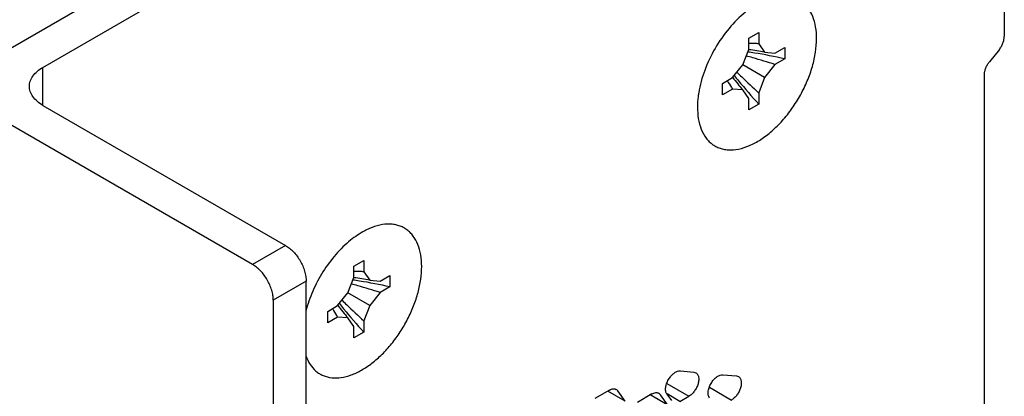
# Model space of a CAD drawing. Header units: inches. Extents: x 0 to 34, y 0 to 22.
# Tile 75 of 119: x 8.1 to 9.1, y 16.1 to 16.5. Entities that reach past the tile are written whole.
import ezdxf

# ---------------------------------------------------------------- set-up
doc = ezdxf.new("R2010")
doc.units = ezdxf.units.IN
doc.header["$LTSCALE"] = 1.87
doc.header["$MEASUREMENT"] = 0
doc.layers.get('0').update_dxf_attribs({"linetype": 'CONTINUOUS'})
doc.layers.add('02___PRT_ALL_AXES', color=7, linetype='CONTINUOUS')

msp = doc.modelspace()

# ---------------------------------------------------------------- linework, layer by layer
at = {"color": 7, "linetype": 'CONTINUOUS'}
for p, q in [((7.99945, 16.43865), (8.65299, 16.816)), ((8.08324, 16.44621), (8.68834, 16.79559)), ((9.11614, 16.69662), (9.11614, 16.47916)), ((8.84161, 16.47768), (8.85222, 16.48381)), ((8.85222, 16.48381), (8.85222, 16.47156)), ((8.84161, 16.46544), (8.84161, 16.47768)), ((8.8352, 16.44893), (8.84161, 16.46544)), ((8.85222, 16.47156), (8.85862, 16.46245)), ((8.85862, 16.46245), (8.86972, 16.46146)), ((8.86972, 16.46146), (8.88032, 16.46758)), ((8.88032, 16.46758), (8.88032, 16.45534)), ((9.11084, 16.46549), (9.10023, 16.45229)), ((8.88032, 16.45534), (8.86972, 16.44921)), ((8.08324, 16.40538), (8.08324, 16.44621)), ((8.82411, 16.43513), (8.8352, 16.44893)), ((8.85862, 16.43541), (8.83521, 16.44893)), ((8.86972, 16.44921), (8.85862, 16.43541)), ((8.8135, 16.429), (8.82411, 16.43513)), ((8.85862, 16.43541), (8.85222, 16.4189)), ((9.09493, 14.07042), (9.09493, 16.43863)), ((8.8135, 16.41675), (8.8135, 16.429)), ((8.82411, 16.42288), (8.8135, 16.41675)), ((8.8352, 16.42189), (8.82411, 16.42288)), ((8.84161, 16.41278), (8.8352, 16.42189)), ((8.85222, 16.4189), (8.85222, 16.40665)), ((8.84161, 16.40053), (8.84161, 16.41278)), ((8.08324, 16.40538), (8.34381, 16.25493)), ((8.85222, 16.40665), (8.84161, 16.40053)), ((8.30845, 16.23452), (8.04788, 16.38497)), ((8.34381, 16.25493), (8.30845, 16.23452)), ((8.41735, 16.23272), (8.42795, 16.23884)), ((8.42795, 16.23884), (8.42795, 16.2266)), ((8.41735, 16.22047), (8.41735, 16.23272)), ((8.41094, 16.20396), (8.41735, 16.22047)), ((8.42795, 16.2266), (8.43436, 16.21748)), ((8.44545, 16.21649), (8.45606, 16.22262)), ((8.45606, 16.22262), (8.45606, 16.21037)), ((8.36608, 16.21635), (8.33073, 16.19594)), ((8.36608, 15.97182), (8.36608, 16.21635)), ((8.43436, 16.21748), (8.44545, 16.21649)), ((8.45606, 16.21037), (8.44545, 16.20425)), ((8.39985, 16.19016), (8.41094, 16.20396)), ((8.43436, 16.19044), (8.41094, 16.20396)), ((8.44545, 16.20425), (8.43436, 16.19044)), ((8.33073, 16.19594), (8.33073, 15.95141)), ((8.38924, 16.18404), (8.39985, 16.19016)), ((8.43436, 16.19044), (8.42795, 16.17393)), ((8.38924, 16.17179), (8.38924, 16.18404)), ((8.39985, 16.17791), (8.38924, 16.17179)), ((8.41094, 16.17692), (8.39985, 16.17791)), ((8.41735, 16.16781), (8.41094, 16.17692)), ((8.41735, 16.15556), (8.41735, 16.16781)), ((8.42795, 16.17393), (8.42795, 16.16169)), ((8.42795, 16.16169), (8.41735, 16.15556)), ((8.76811, 16.12004), (8.78257, 16.11875)), ((8.78257, 16.11875), (8.78476, 16.11807)), ((8.81383, 16.11596), (8.82829, 16.11467)), ((8.82829, 16.11467), (8.83048, 16.11399)), ((8.75356, 16.10653), (8.77726, 16.09284)), ((8.79928, 16.10244), (8.82298, 16.08876)), ((8.69188, 16.0994), (8.67619, 16.09034)), ((8.7089, 16.08742), (8.69002, 16.09832)), ((8.69912, 16.0997), (8.69762, 16.10056)), ((8.69938, 16.10014), (8.70106, 16.09858)), ((8.7089, 16.08742), (8.70106, 16.09858)), ((8.73759, 16.09532), (8.72191, 16.08626)), ((8.75462, 16.08334), (8.73574, 16.09424)), ((8.74484, 16.09562), (8.74334, 16.09648)), ((8.74509, 16.09606), (8.74678, 16.0945)), ((8.75462, 16.08334), (8.74678, 16.0945)), ((8.75362, 16.09495), (8.75844, 16.08809)), ((8.76763, 16.08727), (8.7538, 16.09526)), ((8.76763, 16.08727), (8.77726, 16.09284))]:
    msp.add_line(p, q, dxfattribs=at)
for centre, radius, start, end in [((8.8419, 16.31405), 0.15785, 86.97655, 90.11807), ((8.84166, 16.30916), 0.16274, 86.28168, 86.98253), ((8.75658, 15.89086), 0.57792, 80.93692, 81.64986), ((8.8088, 16.20003), 0.26711, 79.25002, 82.954), ((8.76214, 15.92349), 0.54482, 77.47149, 80.97382), ((8.67167, 15.84392), 0.63687, 74.12677, 74.77468), ((8.67254, 15.84691), 0.63376, 71.87281, 74.12843), ((9.27747, 16.89313), 0.63697, 225.22458, 225.87228), ((8.95537, 16.51056), 0.15785, 209.87837, 213.0187), ((9.03758, 16.59625), 0.26713, 217.0435, 220.74712), ((9.27926, 16.79611), 0.578, 218.35006, 219.06279), ((9.25378, 16.77497), 0.54489, 219.0259, 222.52779), ((9.27532, 16.89089), 0.63387, 225.87062, 228.12592), ((8.95949, 16.51321), 0.16275, 213.01274, 213.71438), ((8.33232, 15.64589), 0.57792, 80.93692, 81.64986), ((8.38454, 15.95506), 0.26711, 79.25002, 82.954), ((8.41764, 16.06909), 0.15785, 86.97655, 90.11807), ((8.4174, 16.0642), 0.16274, 86.28168, 86.98253), ((8.24741, 15.59896), 0.63687, 74.12677, 74.77468), ((8.24827, 15.60194), 0.63376, 71.87281, 74.12843), ((8.33788, 15.67853), 0.54482, 77.47149, 80.97382), ((8.53111, 16.26559), 0.15785, 209.87837, 213.0187), ((8.61331, 16.35128), 0.26713, 217.0435, 220.74712), ((8.85499, 16.55114), 0.578, 218.35006, 219.06279), ((8.85321, 16.64816), 0.63697, 225.22458, 225.87228), ((8.82951, 16.53001), 0.54489, 219.0259, 222.52779), ((8.85106, 16.64592), 0.63387, 225.87062, 228.12592), ((8.53522, 16.26825), 0.16275, 213.01274, 213.71438)]:
    msp.add_arc(centre, radius, start, end, dxfattribs=at)
for points, knots in [([(9.11084, 16.46549), (9.11165, 16.4665), (9.11312, 16.46866), (9.1148, 16.47212), (9.11586, 16.47565), (9.11614, 16.47803), (9.11614, 16.47916)], [0, 0, 0, 0, 0.2611056, 0.5224691, 0.7721259, 1, 1, 1, 1]), ([(9.09493, 16.43863), (9.09493, 16.43976), (9.09521, 16.44213), (9.09628, 16.44566), (9.09796, 16.44913), (9.09942, 16.45128), (9.10023, 16.45229)], [0, 0, 0, 0, 0.2278741, 0.4775309, 0.7388944, 1, 1, 1, 1]), ([(8.0686, 16.42579), (8.0686, 16.4277), (8.0693, 16.43167), (8.07231, 16.4372), (8.07707, 16.4422), (8.08105, 16.44494), (8.08324, 16.44621)], [0, 0, 0, 0, 0.2177543, 0.4508992, 0.7104692, 1, 1, 1, 1]), ([(8.08324, 16.40538), (8.08105, 16.40665), (8.07707, 16.40939), (8.07231, 16.41439), (8.0693, 16.41992), (8.0686, 16.42389), (8.0686, 16.42579)], [0, 0, 0, 0, 0.2895308, 0.5491008, 0.7822457, 1, 1, 1, 1]), ([(8.34381, 16.25493), (8.34533, 16.25405), (8.34834, 16.25194), (8.35398, 16.24666), (8.35994, 16.23852), (8.36401, 16.2293), (8.36576, 16.22178), (8.36608, 16.21811), (8.36608, 16.21635)], [0, 0, 0, 0, 0.1141756, 0.2375684, 0.5000061, 0.7624404, 0.8858294, 1, 1, 1, 1]), ([(8.33073, 16.19594), (8.33073, 16.1977), (8.3304, 16.20136), (8.32865, 16.20888), (8.32458, 16.21811), (8.31863, 16.22625), (8.31299, 16.23152), (8.30998, 16.23364), (8.30845, 16.23452)], [0, 0, 0, 0, 0.1141706, 0.2375596, 0.4999939, 0.7624316, 0.8858244, 1, 1, 1, 1]), ([(8.75602, 16.11186), (8.75683, 16.11311), (8.75859, 16.11538), (8.76167, 16.11808), (8.76486, 16.11977), (8.76711, 16.12013), (8.76811, 16.12004)], [0, 0, 0, 0, 0.2936966, 0.5647056, 0.8012237, 1, 1, 1, 1]), ([(8.78476, 16.11807), (8.78513, 16.11786), (8.78584, 16.11732), (8.78668, 16.11626), (8.78731, 16.11495), (8.78788, 16.11285), (8.78794, 16.1098), (8.78715, 16.10591), (8.78556, 16.10197), (8.78329, 16.09827), (8.78053, 16.09514), (8.77837, 16.09348), (8.77726, 16.09284)], [0, 0, 0, 0, 0.0429512, 0.0876235, 0.1354625, 0.1873965, 0.3046724, 0.438321, 0.5826433, 0.729719, 0.8714746, 1, 1, 1, 1]), ([(8.80173, 16.10778), (8.80254, 16.10903), (8.80431, 16.1113), (8.80738, 16.114), (8.81058, 16.11569), (8.81283, 16.11605), (8.81383, 16.11596)], [0, 0, 0, 0, 0.2936966, 0.5647056, 0.8012237, 1, 1, 1, 1]), ([(8.83048, 16.11399), (8.83085, 16.11378), (8.83156, 16.11324), (8.8324, 16.11218), (8.83303, 16.11087), (8.83359, 16.10877), (8.83366, 16.10571), (8.83287, 16.10183), (8.83128, 16.09789), (8.82901, 16.09419), (8.82624, 16.09106), (8.82409, 16.0894), (8.82298, 16.08876)], [0, 0, 0, 0, 0.0429512, 0.0876235, 0.1354625, 0.1873965, 0.3046724, 0.438321, 0.5826433, 0.729719, 0.8714746, 1, 1, 1, 1]), ([(8.75362, 16.09495), (8.75295, 16.09591), (8.75233, 16.09774), (8.75215, 16.10033), (8.75239, 16.10339), (8.75351, 16.10739), (8.75507, 16.1104), (8.75602, 16.11186)], [0, 0, 0, 0, 0.1961181, 0.3105269, 0.4352293, 0.709037, 1, 1, 1, 1]), ([(8.79934, 16.09087), (8.79867, 16.09183), (8.79805, 16.09366), (8.79787, 16.09625), (8.79811, 16.09931), (8.79923, 16.10331), (8.80079, 16.10632), (8.80173, 16.10778)], [0, 0, 0, 0, 0.1961181, 0.3105269, 0.4352293, 0.709037, 1, 1, 1, 1]), ([(8.69188, 16.0994), (8.69253, 16.09978), (8.69384, 16.1004), (8.69585, 16.10089), (8.69774, 16.10084), (8.69888, 16.10042), (8.69938, 16.10014)], [0, 0, 0, 0, 0.2893482, 0.5490113, 0.7821191, 1, 1, 1, 1]), ([(8.73759, 16.09532), (8.73825, 16.0957), (8.73956, 16.09632), (8.74157, 16.09681), (8.74346, 16.09676), (8.7446, 16.09634), (8.74509, 16.09606)], [0, 0, 0, 0, 0.2893482, 0.5490113, 0.7821191, 1, 1, 1, 1])]:
    msp.add_open_spline(points, degree=3, knots=knots, dxfattribs=at)
for points in [[(8.84157, 16.46512), (8.84154, 16.46512), (8.84151, 16.46513), (8.84149, 16.46513)], [(8.82436, 16.43532), (8.82435, 16.43535), (8.82433, 16.43537), (8.82432, 16.43539)], [(8.4173, 16.22015), (8.41727, 16.22016), (8.41725, 16.22016), (8.41722, 16.22016)], [(8.4001, 16.19036), (8.40008, 16.19038), (8.40007, 16.1904), (8.40005, 16.19042)]]:
    msp.add_open_spline(points, degree=3, dxfattribs=at)
at = {"layer": '02___PRT_ALL_AXES', "color": 7, "linetype": 'CONTINUOUS'}
msp.add_line((8.78646, 16.40318), (8.78695, 16.39437), dxfattribs=at)
for points, knots in [([(8.91444, 16.47708), (8.91444, 16.48132), (8.91384, 16.48942), (8.91084, 16.50065), (8.90654, 16.50861), (8.90215, 16.51369), (8.89849, 16.51683), (8.89443, 16.51933), (8.89001, 16.52118), (8.88526, 16.52235), (8.87841, 16.52302), (8.86915, 16.52202), (8.86197, 16.51958), (8.85833, 16.51801)], [0, 0, 0, 0, 0.147563, 0.2809378, 0.401477, 0.45831, 0.513706, 0.568494, 0.6235654, 0.6797844, 0.7379324, 0.86222, 1, 1, 1, 1]), ([(8.83802, 16.50543), (8.83161, 16.50027), (8.81955, 16.48815), (8.80479, 16.46698), (8.79369, 16.44364), (8.78912, 16.42714), (8.7878, 16.41898)], [0, 0, 0, 0, 0.242535, 0.4995317, 0.75676, 1, 1, 1, 1]), ([(8.78694, 16.39436), (8.78741, 16.39027), (8.78898, 16.38254), (8.79302, 16.37375), (8.79732, 16.36806), (8.80096, 16.36453), (8.80505, 16.36168), (8.80956, 16.35954), (8.81443, 16.35812), (8.82149, 16.35721), (8.83111, 16.35806), (8.84293, 16.36197), (8.85495, 16.36859), (8.86679, 16.37767), (8.87805, 16.38892), (8.88834, 16.40193), (8.89733, 16.41627), (8.90469, 16.43144), (8.91018, 16.44691), (8.91359, 16.46214), (8.91444, 16.47223), (8.91444, 16.47708)], [0, 0, 0, 0, 0.0564432, 0.1071032, 0.1307809, 0.1537058, 0.1762324, 0.1987513, 0.2216558, 0.2453057, 0.2958839, 0.3521736, 0.4146234, 0.4828164, 0.555711, 0.6318417, 0.7094994, 0.7868569, 0.8620928, 0.9336225, 1, 1, 1, 1]), ([(8.7878, 16.41898), (8.78758, 16.41763), (8.78682, 16.4124), (8.78646, 16.4071), (8.78646, 16.40318)], [0, 0, 0, 0, 0.2587758, 1, 1, 1, 1]), ([(8.43407, 16.27304), (8.43234, 16.27229), (8.42515, 16.26882), (8.4185, 16.26429), (8.41376, 16.26047)], [0, 0, 0, 0, 0.2356958, 1, 1, 1, 1]), ([(8.49018, 16.23211), (8.49018, 16.23635), (8.48958, 16.24446), (8.48658, 16.25568), (8.48227, 16.26364), (8.47789, 16.26873), (8.47423, 16.27187), (8.47017, 16.27437), (8.46574, 16.27621), (8.46099, 16.27738), (8.45414, 16.27805), (8.44489, 16.27705), (8.4377, 16.27462), (8.43407, 16.27304)], [0, 0, 0, 0, 0.147563, 0.2809378, 0.401477, 0.45831, 0.513706, 0.568494, 0.6235654, 0.6797844, 0.7379324, 0.86222, 1, 1, 1, 1]), ([(8.41376, 16.26047), (8.40806, 16.25588), (8.39724, 16.24527), (8.38358, 16.22678), (8.37267, 16.20625), (8.36754, 16.19162), (8.36568, 16.18427)], [0, 0, 0, 0, 0.2400334, 0.4941768, 0.7513521, 1, 1, 1, 1]), ([(8.36568, 16.13618), (8.36684, 16.13296), (8.36972, 16.12696), (8.37514, 16.12075), (8.3802, 16.11709), (8.38574, 16.11425), (8.39366, 16.11229), (8.40398, 16.11264), (8.41487, 16.11552), (8.42605, 16.12082), (8.43719, 16.12835), (8.44799, 16.13789), (8.45813, 16.14915), (8.4673, 16.1618), (8.47524, 16.17545), (8.48169, 16.1897), (8.48648, 16.20411), (8.48944, 16.21826), (8.49018, 16.22761), (8.49018, 16.23211)], [0, 0, 0, 0, 0.0499508, 0.0960887, 0.1184745, 0.1408013, 0.186502, 0.2356953, 0.2899232, 0.3498213, 0.4152611, 0.4855354, 0.5595437, 0.6359134, 0.7131181, 0.7895746, 0.863741, 0.934297, 1, 1, 1, 1])]:
    msp.add_open_spline(points, degree=3, knots=knots, dxfattribs=at)

doc.saveas('drawing.dxf')
